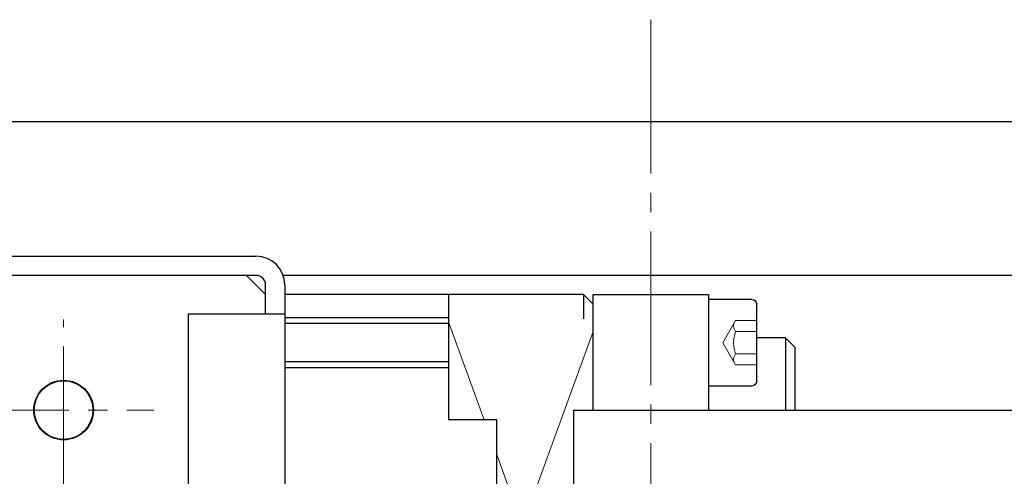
# Model space of a CAD drawing. Header units: millimetres. Extents: x 8786 to 9533, y 1955 to 2464.
# Tile 4 of 17: x 9076 to 9127, y 2024 to 2048. Entities that reach past the tile are written whole.
import ezdxf

# ---------------------------------------------------------------- set-up
doc = ezdxf.new("R2010")
doc.units = ezdxf.units.MM
doc.header["$LTSCALE"] = 0.8
doc.linetypes.add('GEN3', pattern=[6.25, 5, -1.25])
doc.linetypes.add('GEN7', pattern=[13.75, 10, -1.25, 1.25, -1.25])
doc.layers.get('0').update_dxf_attribs({"lineweight": 30})
for name, color, linetype, lineweight in [('3', 6, 'GEN3', 15), ('6', 2, 'Continuous', 15), ('7', 4, 'GEN7', 15)]:
    doc.layers.add(name, color=color, linetype=linetype, lineweight=lineweight)

msp = doc.modelspace()

# ---------------------------------------------------------------- linework, layer by layer
for p, q in [((9029.631, 2042.755), (9188.631, 2042.755)), ((9043.631, 2035.755), (9088.631, 2035.755)), ((9088.631, 2034.755), (9043.631, 2034.755)), ((9088.131, 2034.755), (9044.131, 2034.755)), ((9089.131, 2033.755), (9088.131, 2034.755)), ((9189.131, 2034.755), (9090.045, 2034.755)), ((9089.131, 2032.755), (9089.131, 2034.255)), ((9090.131, 2034.255), (9090.131, 2001.255)), ((9089.131, 2033.755), (9089.131, 2033.755)), ((9089.131, 2033.755), (9089.131, 2033.755)), ((9105.631, 2033.755), (9090.131, 2033.755)), ((9098.631, 2033.755), (9098.631, 2027.255)), ((9106.131, 2033.255), (9105.631, 2033.755)), ((9105.631, 2033.755), (9105.631, 2032.505)), ((9106.131, 2027.755), (9106.131, 2033.755)), ((9106.131, 2033.755), (9112.131, 2033.755)), ((9112.131, 2033.755), (9112.131, 2027.755)), ((9114.381, 2033.505), (9112.131, 2033.505)), ((9106.131, 2032.505), (9106.131, 2033.255)), ((9114.631, 2029.255), (9114.631, 2033.255)), ((9085.131, 2002.255), (9085.131, 2032.755)), ((9085.131, 2032.755), (9090.131, 2032.755)), ((9098.631, 2032.555), (9090.131, 2032.555)), ((9098.631, 2032.255), (9090.131, 2032.255)), ((9116.131, 2031.505), (9114.631, 2031.505)), ((9116.631, 2031.005), (9116.131, 2031.505)), ((9116.131, 2031.505), (9116.131, 2027.755)), ((9116.631, 2027.755), (9116.631, 2031.005)), ((9098.631, 2030.255), (9090.131, 2030.255)), ((9098.631, 2029.955), (9090.131, 2029.955)), ((9114.381, 2029.005), (9112.131, 2029.005)), ((9105.131, 2027.755), (9115.631, 2027.755)), ((9105.131, 2019.755), (9105.131, 2027.755)), ((9115.631, 2027.755), (9153.072, 2027.755)), ((9101.131, 2027.255), (9098.631, 2027.255)), ((9101.131, 2016.255), (9101.131, 2027.255))]:
    msp.add_line(p, q)
msp.add_circle((9078.641, 2027.755), 1.55)
at = {"color": 7, "linetype": 'Continuous'}
msp.add_circle((9078.641, 2027.755), 1.525, dxfattribs=at)
for radius in [1.5, 0.5]:
    msp.add_arc((9088.631, 2034.255), radius, 0, 90)
at = {"extrusion": (0, 0, -1)}
for centre, start, end in [((-9114.381, 2033.255), 90, 180), ((-9114.381, 2029.255), 180, 270)]:
    msp.add_arc(centre, 0.25, start, end, dxfattribs=at)
at = {"layer": '3'}
for p, q in [((9113.531, 2032.41), (9112.864, 2031.255)), ((9114.631, 2032.41), (9113.531, 2032.41)), ((9114.631, 2031.833), (9113.531, 2031.833)), ((9113.531, 2030.1), (9112.864, 2031.255)), ((9114.631, 2030.678), (9113.531, 2030.678)), ((9114.631, 2030.1), (9113.531, 2030.1))]:
    msp.add_line(p, q, dxfattribs=at)
at = {"layer": '3', "extrusion": (0, 0, -1)}
for centre, radius, start, end in [((-9113.902, 2032.121), 0.47, 322.1212, 37.8789), ((-9115.164, 2031.255), 1.732, 340.5288, 19.4713), ((-9113.902, 2030.389), 0.47, 322.1212, 37.8789)]:
    msp.add_arc(centre, radius, start, end, dxfattribs=at)
at = {"layer": '6'}
for p, q in [((9100.476, 2027.255), (9098.631, 2032.338)), ((9106.131, 2031.838), (9101.131, 2018.061)), ((9104.885, 2015.105), (9101.131, 2025.449))]:
    msp.add_line(p, q, dxfattribs=at)
at = {"layer": '7'}
for p, q in [((9109.131, 2048.043), (9109.131, 1992.361)), ((9078.641, 2023.055), (9078.641, 2032.455)), ((9078.641, 2030.094), (9078.641, 2025.057)), ((9048.921, 2027.755), (9083.341, 2027.755))]:
    msp.add_line(p, q, dxfattribs=at)

doc.saveas('drawing.dxf')
